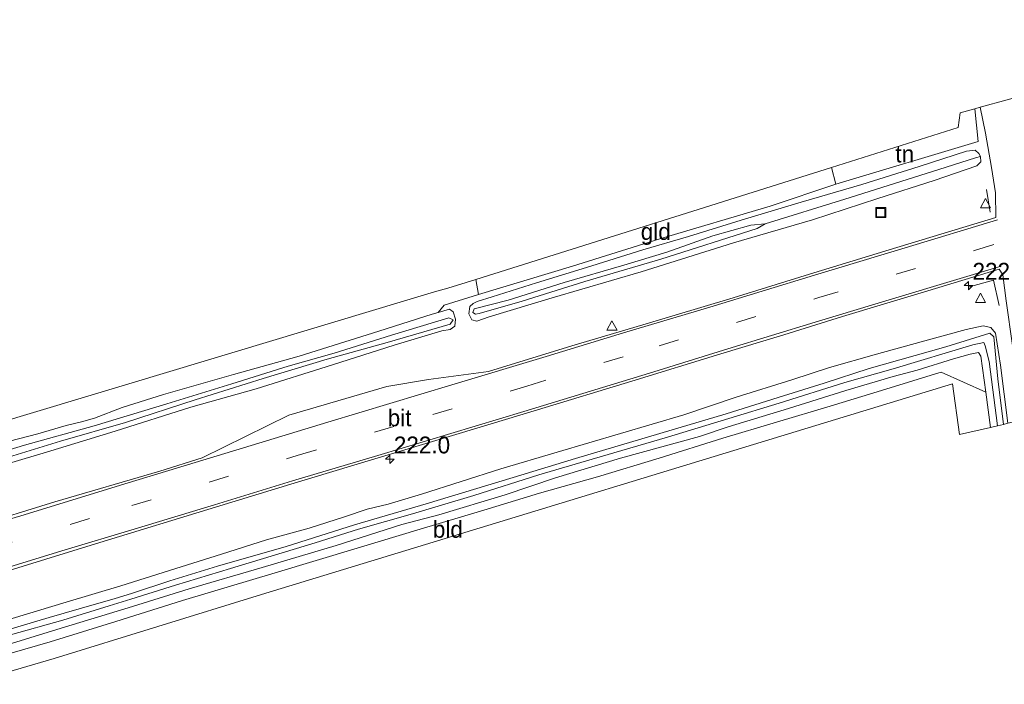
# Model space of a CAD drawing. Header units: metres. Extents: x 232248 to 233905, y 443105 to 443956.
# Tile 15 of 18: x 233345 to 233491, y 443750 to 443849. Entities that reach past the tile are written whole.
import ezdxf
from ezdxf.enums import TextEntityAlignment as Align

# ---------------------------------------------------------------- set-up
doc = ezdxf.new("R2010")
doc.units = ezdxf.units.M
doc.linetypes.add('39strp', pattern=[12, 3, -9])
for name, color, linetype, lineweight in [('af-bs-haagraster', 8, 'haag', 18), ('af-bs-rasterhekwerk', 8, 'hekwerk', 18), ('as-bs-kilometr', 1, 'Continuous', 18), ('gw-bs-bodemwatergang', 8, 'Continuous', 18), ('gw-bs-insteekwatergang', 8, 'Continuous', 18), ('kd-bs-opnamedtmgrens', 173, 'Continuous', 18), ('mk-bs-39streep 0.15', 8, '39strp', 18), ('mk-bs-streep 0.15', 8, 'Continuous', 18), ('og-b5-grond_ingericht', 8, 'Continuous', 18), ('og-bs-hulpgeometrie', 53, 'Continuous', 18), ('og-bs-terreinafscheiding', 253, 'Continuous', 18), ('vh-b5-verh_soort', 8, 'Continuous', 18), ('wh-bs-greppel', 8, 'greppel', 18), ('wh-bs-put', 8, 'Continuous', 18), ('wm-bs-schrikhek', 8, 'Continuous', 18), ('wm-bs-verkeersbord', 8, 'Continuous', 18)]:
    doc.layers.add(name, color=color, linetype=linetype, lineweight=lineweight)
doc.styles.add('rtw_iso', font='iso-rtw.shx')
doc.linetypes.add('greppel', pattern='A,25.5,-0.01,[14,RTW.shx,S=1,R=0,X=0,Y=0],1,[14,RTW.shx,S=1,R=0,X=0,Y=0],1,[14,RTW.shx,S=1,R=0,X=0,Y=0],1,[14,RTW.shx,S=1,R=0,X=0,Y=0],1,[14,RTW.shx,S=1,R=0,X=0,Y=0],0.5,-0.01', length=30.02)
doc.linetypes.add('haag', pattern='A,7,-1.5,[1,RTW.shx,S=0.75,R=45,X=0,Y=0],-1.5', length=10)
doc.linetypes.add('hekwerk', pattern='A,7,-1.5,[1,RTW.shx,S=0.75,R=0,X=0,Y=0],-1.5', length=10)

# ---------------------------------------------------------------- blocks, each defined once
blk = doc.blocks.new('hecto')
for p, q in [((0, 0.625), (-0.625, 0)), ((0, -0.625), (0, 0.625)), ((-0.625, 0), (0.625, 0)), ((0.625, 0), (0, -0.625))]:
    blk.add_line(p, q)
blk = doc.blocks.new('dtbattr')
at = {"style": 'rtw_iso'}
blk.add_attdef('TAG', (0.59, 0.87), '', height=2.5, dxfattribs=at)
blk = doc.blocks.new('verkeersbord')
for p, q in [((0, 0.75), (-0.75, -0.625)), ((0.75, -0.625), (0, 0.75)), ((-0.75, -0.625), (0.75, -0.625))]:
    blk.add_line(p, q)
blk = doc.blocks.new('put')
for p, q in [((0.75, 0.75), (-0.75, 0.75)), ((-0.75, 0.75), (-0.75, -0.75)), ((0.75, -0.75), (0.75, 0.75)), ((-0.75, -0.75), (0.75, -0.75))]:
    blk.add_line(p, q)
blk.add_lwpolyline([(-0.625, 0.625), (0.625, 0.625), (0.625, -0.625), (-0.625, -0.625)], close=True)
blk = doc.blocks.new('dtbattr-r')
at = {"style": 'rtw_iso'}
blk.add_attdef('TAG', text='', height=2.5, dxfattribs=at).set_placement((0, 0), align=Align.MIDDLE_CENTER)

msp = doc.modelspace()

# ---------------------------------------------------------------- linework, layer by layer
at = {"layer": 'af-bs-haagraster'}
msp.add_polyline3d([(233465.53, 443826.77, 20.11), (233466.2, 443824.28, 19.98), (233487.36, 443830.62, 20.11), (233486.84, 443835.48, 20.21)], dxfattribs=at)
at = {"layer": 'af-bs-rasterhekwerk'}
for points in [[(233413.13, 443807.89, 19.93), (233427.07, 443812.12, 20.02), (233440.06, 443816.15, 20.02), (233456.43, 443821.04, 19.93), (233466.2, 443824.28, 19.98)], [(233413.13, 443807.89, 19.93), (233412.7, 443810.15, 19.93)], [(233413.13, 443807.89, 19.93), (233412.33, 443807.67, 20.26), (233408.01, 443806.32, 20.23), (233407.12, 443805.24, 20.01)]]:
    msp.add_polyline3d(points, dxfattribs=at)
at = {"layer": 'gw-bs-bodemwatergang'}
for points in [[(233455.71, 443818.38, 19.56), (233454.5, 443817.7, 19.54), (233440.18, 443813.14, 19.54), (233428.93, 443809.85, 19.6), (233419.6, 443806.93, 19.57), (233413.2, 443805.06, 19.56), (233412.69, 443804.97, 19.56), (233412.25, 443805.22, 19.56), (233412.49, 443805.77, 19.56), (233417.52, 443807.08, 19.56), (233425.83, 443809.68, 19.6), (233434.68, 443812.26, 19.65), (233441.09, 443814.18, 19.65), (233447.94, 443816.6, 19.49), (233453.57, 443818.21, 19.54), (233455.71, 443818.38, 19.56)], [(233336.8, 443782.84, 19.54), (233345.65, 443785.53, 19.54), (233356, 443788.38, 19.54), (233366.84, 443791.66, 19.54), (233376.48, 443794.62, 19.53), (233384.85, 443797.26, 19.53), (233391.69, 443799.21, 19.52), (233400.18, 443801.86, 19.52), (233408.72, 443804.45, 19.54), (233409.34, 443804.14, 19.54), (233408.9, 443803.49, 19.54), (233399.54, 443800.79, 19.54), (233390.64, 443798.28, 19.54), (233381.11, 443795.4, 19.52), (233371.02, 443792.25, 19.52), (233360.68, 443788.91, 19.52), (233351.02, 443786.11, 19.54), (233341.96, 443783.34, 19.54)], [(233342.86, 443758, 19.38), (233349.32, 443759.92, 19.37), (233356.01, 443761.85, 19.37), (233358.97, 443762.72, 19.41), (233361.7, 443763.53, 19.43), (233367.28, 443765.35, 19.34), (233374.32, 443767.55, 19.33), (233384.56, 443770.49, 19.33), (233394.68, 443773.67, 19.33), (233405.36, 443776.83, 19.33), (233418.27, 443780.73, 19.33), (233427.52, 443783.55, 19.33), (233440.03, 443787.25, 19.36), (233449.92, 443790.19, 19.36), (233457.61, 443792.59, 19.35), (233464.48, 443794.71, 19.33), (233471.17, 443796.93, 19.38), (233482.56, 443800.12, 19.41), (233489.05, 443802.17, 19.34), (233489.66, 443801.59, 19.32), (233490.27, 443795.37, 19.2), (233491.08, 443788.61, 19.18)], [(233490.23, 443788.41, 19.18), (233488.98, 443797.96, 19.32), (233488.4, 443800.26, 19.32), (233488.19, 443800.77, 19.32), (233486.55, 443800.43, 19.3), (233474.73, 443796.85, 19.29), (233467.52, 443794.81, 19.27), (233457.77, 443791.75, 19.27), (233450.32, 443789.47, 19.28), (233441.17, 443786.7, 19.32), (233430.02, 443783.43, 19.33), (233422.06, 443781.09, 19.33), (233412.42, 443778.04, 19.33), (233403.33, 443775.31, 19.33), (233395.3, 443773.03, 19.33), (233388.84, 443771.02, 19.34), (233376.25, 443767.18, 19.29), (233368.08, 443764.75, 19.29), (233361.48, 443762.64, 19.38), (233358.24, 443761.67, 19.4), (233351.37, 443759.53, 19.35), (233343.58, 443757.33, 19.32)]]:
    msp.add_polyline3d(points, dxfattribs=at)
at = {"layer": 'gw-bs-insteekwatergang'}
for points in [[(233487.67, 443828.41, 20.05), (233487.46, 443828.86, 20.02), (233486.89, 443829.34, 19.97), (233485.62, 443829.21, 19.94), (233478.58, 443826.93, 19.93), (233470.07, 443824.24, 19.93), (233461.04, 443821.6, 19.92), (233452.13, 443818.95, 19.9), (233444.3, 443816.54, 19.9), (233437.55, 443814.52, 19.9), (233429.18, 443811.92, 19.9), (233421.74, 443809.62, 19.98), (233415.16, 443807.57, 20.02), (233412.93, 443806.84, 20.02), (233412.34, 443806.54, 20.05), (233411.82, 443806.12, 20.05), (233411.69, 443805.05, 20.08), (233412.13, 443804.14, 20.09), (233412.89, 443803.94, 20.11), (233414.71, 443804.57, 20.11), (233424.06, 443807.41, 20.11), (233437.28, 443811.26, 20.11), (233450.98, 443815.6, 20.11), (233462.75, 443819, 20.11), (233472.45, 443822.14, 20.12), (233480.78, 443824.83, 20.13), (233487.13, 443827.03, 20.13), (233487.72, 443827.6, 20.13), (233487.67, 443828.41, 20.05)], [(233341.07, 443782.14, 20.08), (233348.94, 443784.49, 20.08), (233359.16, 443787.59, 20.08), (233370.4, 443791.19, 20.08), (233380.07, 443793.9, 20.08), (233391.42, 443797.44, 20.08), (233400.61, 443800.38, 20.08), (233407.68, 443802.49, 20.12), (233408.89, 443802.71, 20.12), (233409.58, 443803.22, 20.14), (233409.69, 443804.26, 20.14), (233409.33, 443805.31, 20.13), (233408.83, 443805.72, 20.06), (233407.12, 443805.24, 20.01), (233406.21, 443804.99, 19.98), (233398.31, 443802.45, 20.05), (233386.48, 443798.72, 20.04), (233376.74, 443796.02, 20.02), (233366.32, 443793.04, 20.02), (233360.18, 443791.11, 20.04), (233356.09, 443789.51, 20.04), (233354.14, 443789, 20.04), (233351.86, 443788.45, 20.04), (233347.65, 443787.18, 20.04), (233342.09, 443785.76, 20.04)], [(233343.82, 443759.78, 20.13), (233351.86, 443762.19, 20.13), (233359.99, 443764.63, 20.13), (233367.21, 443766.88, 20.13), (233374.94, 443769.33, 20.12), (233381.64, 443771.45, 20.12), (233387.97, 443773.21, 20.14), (233393.19, 443774.86, 20.16), (233396.57, 443776.01, 20.16), (233399.7, 443776.75, 20.15), (233404.66, 443778.26, 20.15), (233416.41, 443782.03, 20.15), (233424.81, 443784.46, 20.15), (233434.22, 443787.26, 20.16), (233443.62, 443790.01, 20.16), (233451.4, 443792.67, 20.16), (233459.67, 443795.25, 20.18), (233465.28, 443797.06, 20.2), (233472.23, 443799.06, 20.2), (233478.88, 443800.86, 20.2), (233485.57, 443802.71, 20.15), (233488.08, 443803.25, 20.13), (233489.24, 443802.99, 20.07), (233489.93, 443802.14, 20.02), (233490.64, 443797.41, 19.96), (233491.77, 443788.77, 19.96)], [(233489.17, 443788.16, 20.04), (233488.47, 443793.4, 20.07), (233487.75, 443798.73, 20.1), (233487.41, 443799.3, 20.1), (233486.17, 443799.06, 20.1), (233483.68, 443798.33, 20.1), (233478.29, 443796.65, 20.1), (233474.73, 443795.74, 20.07), (233467.68, 443793.66, 20.08), (233459.17, 443790.97, 20.05), (233450.2, 443788.23, 20.02), (233445.95, 443786.82, 20.03), (233434.21, 443783.58, 20.01), (233424.55, 443780.68, 19.99), (233417.07, 443778.16, 19.99), (233407.22, 443775.15, 20.04), (233401.73, 443773.73, 20.04), (233391.98, 443770.64, 20.04), (233380.97, 443767.33, 20.04), (233370.11, 443764.17, 19.94), (233361.06, 443761.38, 19.95), (233351.13, 443758.33, 19.95), (233341.75, 443755.49, 19.95)]]:
    msp.add_polyline3d(points, dxfattribs=at)
at = {"layer": 'kd-bs-opnamedtmgrens'}
for points in [[(233212.86, 443750, 20.19), (233243.55, 443759.3, 20.07), (233367.24, 443796.48, 20.1), (233406.59, 443808.28, 20.06), (233408.54, 443808.83, 20.37), (233411.28, 443809.69, 20.38), (233412.7, 443810.15, 19.93), (233465.53, 443826.77, 20.11), (233484.38, 443832.69, 20.11), (233484.69, 443834.87, 20.11), (233486.84, 443835.48, 20.21), (233487.64, 443835.71, 20.21), (233491.64, 443836.84, 20.21), (233530.11, 443847.72, 20.33), (233533.42, 443848.72, 20.31)], [(233546.52, 443815.98, 19.97), (233505.47, 443803.78, 20.12), (233506.77, 443792.3, 20.02), (233503.01, 443791.42, 19.87), (233502.16, 443791.22, 18.82), (233501.04, 443790.95, 18.82), (233499.81, 443790.66, 19.89), (233497.76, 443790.18, 20.11), (233494.2, 443789.34, 20.07), (233491.77, 443788.77, 19.96), (233491.08, 443788.61, 19.18), (233490.23, 443788.41, 19.18), (233489.17, 443788.16, 20.04), (233484.59, 443787.09, 20.04), (233483.55, 443794.65, 20.04), (233380.86, 443763.32, 19.99), (233350.08, 443753.83, 19.99), (233337.03, 443750, 20.01)]]:
    msp.add_polyline3d(points, dxfattribs=at)
at = {"layer": 'mk-bs-39streep 0.15'}
msp.add_polyline3d([(233274.05, 443750, 20.75), (233282.73, 443752.63, 20.73), (233294.86, 443756.34, 20.66), (233317.67, 443763.25, 20.68), (233330.12, 443767.02, 20.64), (233340.99, 443770.21, 20.66), (233361.63, 443776.54, 20.66), (233373.11, 443780.05, 20.66), (233386.18, 443783.97, 20.66), (233406.34, 443790.07, 20.66), (233420.27, 443794.28, 20.64), (233439.93, 443800.28, 20.64), (233463.66, 443807.44, 20.64), (233486.78, 443814.44, 20.6), (233502.01, 443819.05, 20.6), (233523.08, 443825.39, 20.6), (233540.62, 443830.71, 20.69)], dxfattribs=at)
at = {"layer": 'mk-bs-streep 0.15'}
for points in [[(233490.23, 443818.98, 20.54), (233476.51, 443814.84, 20.54), (233463.03, 443810.76, 20.59), (233447.49, 443806.03, 20.61), (233434.65, 443802.19, 20.61), (233423.17, 443798.69, 20.61), (233409.13, 443794.48, 20.61), (233390.74, 443788.93, 20.63), (233378.18, 443785.14, 20.62), (233361.08, 443779.92, 20.58), (233345.13, 443775.03, 20.62), (233334.88, 443771.99, 20.62), (233322.23, 443768.15, 20.62), (233308.47, 443763.97, 20.66), (233292.61, 443759.16, 20.66), (233276.08, 443754.16, 20.64), (233263.23, 443750.22, 20.64), (233262.5, 443750, 20.64)], [(233285.86, 443750, 20.61), (233298.23, 443753.76, 20.61), (233309.91, 443757.28, 20.59), (233322.48, 443761.1, 20.59), (233338.95, 443766.07, 20.59), (233351.73, 443769.97, 20.59), (233361.98, 443773.05, 20.59), (233373.91, 443776.66, 20.59), (233385.48, 443780.2, 20.6), (233398.18, 443784, 20.61), (233419.83, 443790.54, 20.61), (233438.52, 443796.21, 20.53), (233450.14, 443799.82, 20.56), (233463.14, 443803.77, 20.56), (233475.09, 443807.4, 20.56), (233490.77, 443812.11, 20.54)]]:
    msp.add_polyline3d(points, dxfattribs=at)
at = {"layer": 'og-b5-grond_ingericht'}
for points in [[(233465.53, 443826.77, 20.11), (233484.38, 443832.69, 20.11), (233484.69, 443834.87, 20.11), (233486.84, 443835.48, 20.21), (233487.36, 443830.62, 20.11), (233466.2, 443824.28, 19.98)], [(233412.7, 443810.15, 19.93), (233465.53, 443826.77, 20.11), (233466.2, 443824.28, 19.98), (233456.43, 443821.04, 19.93), (233440.06, 443816.15, 20.02), (233427.07, 443812.12, 20.02), (233413.13, 443807.89, 19.93)], [(233481.83, 443796.34, 20.11), (233488.47, 443793.4, 20.07), (233489.17, 443788.16, 20.04), (233484.59, 443787.09, 20.04), (233483.55, 443794.65, 20.04), (233380.86, 443763.32, 19.99), (233350.08, 443753.83, 19.99), (233337.03, 443750, 20.01), (233327.95, 443750, 20.01), (233334.36, 443751.96, 20.01), (233349.47, 443756.32, 20.01), (233359.22, 443759.32, 20.01), (233369.12, 443762.44, 20.01), (233382.89, 443766.57, 19.99), (233395.07, 443770.23, 19.99), (233404.43, 443773.03, 19.99), (233413.93, 443775.89, 19.99), (233422.2, 443778.38, 19.99), (233430.8, 443780.84, 20), (233439.94, 443783.59, 20.02), (233449.4, 443786.54, 20.05), (233465.33, 443791.3, 20.06), (233473.64, 443793.83, 20.09), (233480.37, 443795.92, 20.13)]]:
    msp.add_polyline3d(points, close=True, dxfattribs=at)
at = {"layer": 'og-bs-hulpgeometrie'}
msp.add_polyline3d([(233487.67, 443828.41, 20.05), (233486.94, 443828.18, 19.21)], dxfattribs=at)
at = {"layer": 'og-bs-terreinafscheiding'}
for points in [[(233338.29, 443773.45, 20.57), (233350.2, 443777.08, 20.57), (233365.76, 443781.68, 20.57), (233372.06, 443783.64, 20.57), (233384.95, 443789.98, 20.54), (233399.48, 443794.23, 20.56), (233405.7, 443795.28, 20.56), (233414.59, 443796.48, 20.56), (233426.97, 443800.3, 20.56), (233437.55, 443803.42, 20.56), (233450.94, 443807.43, 20.56), (233462.28, 443810.91, 20.52), (233474.11, 443814.55, 20.52), (233489.98, 443819.36, 20.48), (233489.91, 443823.02, 20.41), (233489.31, 443826.75, 20.34), (233488.43, 443831.87, 20.27), (233487.64, 443835.71, 20.21)], [(233494.2, 443789.34, 20.07), (233493.43, 443795.28, 20.12), (233492.46, 443800.35, 20.12), (233491.49, 443806.97, 20.36), (233490.98, 443810.83, 20.4), (233490.47, 443811.64, 20.45), (233479.85, 443808.45, 20.54), (233467.2, 443804.61, 20.53), (233458.47, 443801.92, 20.5), (233449.1, 443799.09, 20.5), (233435.9, 443795.04, 20.48), (233421.89, 443790.75, 20.5), (233410.24, 443787.24, 20.55), (233397.73, 443783.51, 20.54), (233385.22, 443779.74, 20.52), (233374.68, 443776.49, 20.52), (233356.21, 443770.86, 20.52), (233338.06, 443765.28, 20.5), (233321.68, 443760.43, 20.5), (233306.28, 443755.79, 20.5), (233287.4, 443750, 20.48)], [(233327.95, 443750, 20.01), (233334.36, 443751.96, 20.01), (233349.47, 443756.32, 20.01), (233359.22, 443759.32, 20.01), (233369.12, 443762.44, 20.01), (233382.89, 443766.57, 19.99), (233395.07, 443770.23, 19.99), (233404.43, 443773.03, 19.99), (233413.93, 443775.89, 19.99), (233422.2, 443778.38, 19.99), (233430.8, 443780.84, 20), (233439.94, 443783.59, 20.02), (233449.4, 443786.54, 20.05), (233465.33, 443791.3, 20.06), (233473.64, 443793.83, 20.09), (233480.37, 443795.92, 20.13), (233481.83, 443796.34, 20.11), (233488.47, 443793.4, 20.07)]]:
    msp.add_polyline3d(points, dxfattribs=at)
at = {"layer": 'vh-b5-verh_soort'}
for points in [[(233338.29, 443773.45, 20.57), (233350.2, 443777.08, 20.57), (233365.76, 443781.68, 20.57), (233372.06, 443783.64, 20.57), (233384.95, 443789.98, 20.54), (233399.48, 443794.23, 20.56), (233405.7, 443795.28, 20.56), (233414.59, 443796.48, 20.56), (233426.97, 443800.3, 20.56), (233437.55, 443803.42, 20.56), (233450.94, 443807.43, 20.56), (233462.28, 443810.91, 20.52), (233474.11, 443814.55, 20.52), (233489.98, 443819.36, 20.48), (233489.91, 443823.02, 20.41), (233489.31, 443826.75, 20.34), (233488.43, 443831.87, 20.27), (233487.64, 443835.71, 20.21), (233491.64, 443836.84, 20.21)], [(233491.49, 443806.97, 20.36), (233490.98, 443810.83, 20.4), (233490.47, 443811.64, 20.45), (233479.85, 443808.45, 20.54), (233467.2, 443804.61, 20.53), (233458.47, 443801.92, 20.5), (233449.1, 443799.09, 20.5), (233435.9, 443795.04, 20.48), (233421.89, 443790.75, 20.5), (233410.24, 443787.24, 20.55), (233397.73, 443783.51, 20.54), (233385.22, 443779.74, 20.52), (233374.68, 443776.49, 20.52), (233356.21, 443770.86, 20.52), (233338.06, 443765.28, 20.5)]]:
    msp.add_polyline3d(points, dxfattribs=at)
at = {"layer": 'wh-bs-greppel'}
msp.add_polyline3d([(233486.94, 443828.18, 19.21), (233481.5, 443826.45, 19.33), (233467.54, 443822.06, 19.45), (233455.71, 443818.38, 19.56)], dxfattribs=at)
at = {"layer": 'wm-bs-schrikhek'}
for points in [[(233489.12, 443820.15, 20.57), (233488.59, 443823.48, 20.61)], [(233485.86, 443808.97, 20.53), (233489.63, 443810.05, 20.48), (233490.44, 443806.25, 20.36)]]:
    msp.add_polyline3d(points, dxfattribs=at)

# ---------------------------------------------------------------- block references
at = {"layer": 'as-bs-kilometr'}
for p, values in [((233485.91, 443809.23, 20.45), {'TAG': '222.1'}), ((233399.94, 443783.43, 20.48), {'TAG': '222.0'})]:
    msp.add_blockref('dtbattr', p, dxfattribs=at).add_auto_attribs(values)
for p in [(233485.91, 443809.23, 20.45), (233399.94, 443783.43, 20.48)]:
    msp.add_blockref('hecto', p, dxfattribs=at)
at = {"layer": 'og-b5-grond_ingericht'}
for p, values in [((233476.44, 443828.77), {'TAG': 'tn'}), ((233439.45, 443817.26), {'TAG': 'gld'}), ((233408.56, 443773.02), {'TAG': 'bld'})]:
    msp.add_blockref('dtbattr-r', p, dxfattribs=at).add_auto_attribs(values)
at = {"layer": 'vh-b5-verh_soort'}
msp.add_blockref('dtbattr-r', (233401.39, 443789.58), dxfattribs=at).add_auto_attribs({'TAG': 'bit'})
at = {"layer": 'wh-bs-put'}
msp.add_blockref('put', (233472.87, 443820.07, 20.15), dxfattribs=at)
at = {"layer": 'wm-bs-verkeersbord'}
for p in [(233488.42, 443821.41, 20.58), (233487.7, 443807.33, 20.46), (233432.94, 443803.22, 20.42)]:
    msp.add_blockref('verkeersbord', p, dxfattribs=at)

doc.saveas('drawing.dxf')
